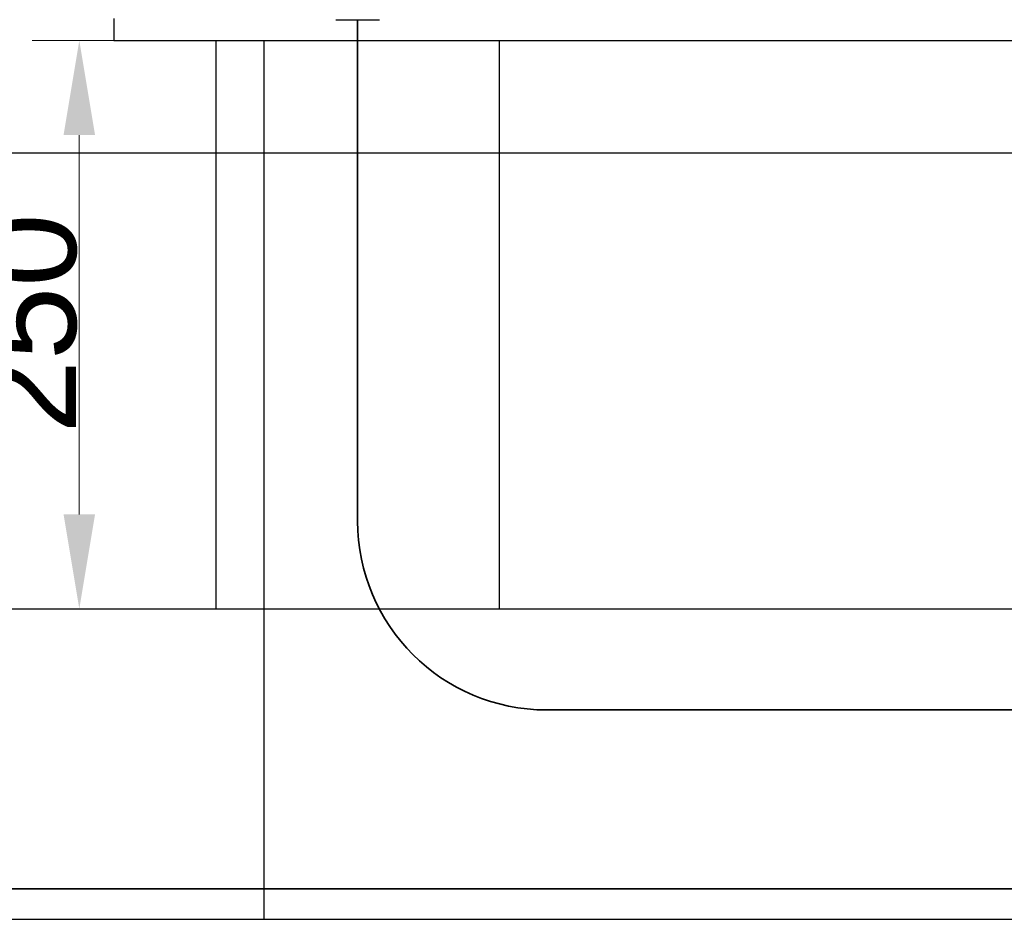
# Model space of a CAD drawing. Header units: millimetres. Extents: x 4 to 3534, y 14 to 98.
# Tile 54 of 161: x 18.161 to 18.682, y 59.534 to 60.01. Entities that reach past the tile are written whole.
import ezdxf

# ---------------------------------------------------------------- set-up
doc = ezdxf.new("R2010")
doc.units = ezdxf.units.MM
doc.header["$MEASUREMENT"] = 0
for name, color, linetype in [('ARQ - EQUIPO CONDENSADORA', 2, 'Continuous'), ('ARQ-DETALHES', 7, 'Continuous'), ('ARQ-ELETROCALHA', 3, 'Continuous'), ('ARQ-SMB-CTE', 2, 'Continuous')]:
    doc.layers.add(name, color=color, linetype=linetype)
doc.layers.add('ARQ-COTAS', color=1, linetype='Continuous', lineweight=18)
doc.layers.add('ARQ-TUBULAÇÃO GÁS FREON', color=5, linetype='Continuous', lineweight=35)
doc.styles.add('Arial', font='arial.ttf')

msp = doc.modelspace()

# ---------------------------------------------------------------- hatches: boundary and pattern name
at = {"layer": 'ARQ-COTAS', "linetype": 'Continuous'}
for points in [[(18.18437, 59.94902), (18.20104, 59.94902), (18.19271, 59.99902), (18.19271, 59.99902)], [(18.18437, 59.74824), (18.20104, 59.74824), (18.19271, 59.69824), (18.19271, 59.69824)]]:
    msp.add_hatch(color=256, dxfattribs=at).paths.add_polyline_path(points)

# ---------------------------------------------------------------- linework, layer by layer
at = {"layer": 'ARQ - EQUIPO CONDENSADORA', "color": 7, "linetype": 'Continuous'}
for p, q in [((18.211, 60.01068), (18.211, 59.99902)), ((18.3285, 60.01007), (18.3515, 60.01007)), ((18.211, 59.99902), (19.1531, 59.99902))]:
    msp.add_line(p, q, dxfattribs=at)
at = {"layer": 'ARQ-COTAS', "color": 7}
for p, q in [((18.34, 59.99902), (18.16771, 59.99902)), ((18.19271, 59.94902), (18.19271, 59.74824)), ((18.34, 59.69824), (18.16771, 59.69824))]:
    msp.add_line(p, q, dxfattribs=at)
at = {"layer": 'ARQ-DETALHES', "color": 7}
msp.add_line((17.13115, 59.93967), (21.1732, 59.93967), dxfattribs=at)
at = {"layer": 'ARQ-ELETROCALHA', "color": 7}
for p, q in [((18.265, 59.99902), (18.265, 59.69824)), ((18.415, 59.99902), (18.415, 59.69824)), ((17.236, 59.69824), (20.71224, 59.69824))]:
    msp.add_line(p, q, dxfattribs=at)
at = {"layer": 'ARQ-SMB-CTE', "color": 7}
for p, q in [((18.29041, 59.99902), (18.29041, 59.5339)), ((17.30119, 59.5339), (21.657, 59.5339))]:
    msp.add_line(p, q, dxfattribs=at)
at = {"layer": 'ARQ-TUBULAÇÃO GÁS FREON', "color": 7}
for p, q in [((18.34, 60.01007), (18.34, 59.74472)), ((18.44, 59.64472), (18.84, 59.64472)), ((17.436, 59.55007), (18.81227, 59.55007))]:
    msp.add_line(p, q, dxfattribs=at)
msp.add_arc((18.44, 59.74472), 0.1, 180, 270, dxfattribs=at)

# ---------------------------------------------------------------- texts
at = {"layer": 'ARQ-COTAS', "color": 7, "insert": (18.19171, 59.791), "char_height": 0.05, "width": 0.2788396, "attachment_point": 7, "rotation": 90.0002, "line_spacing_factor": 0.9, "style": 'Arial'}
msp.add_mtext('250', dxfattribs=at)

doc.saveas('drawing.dxf')
